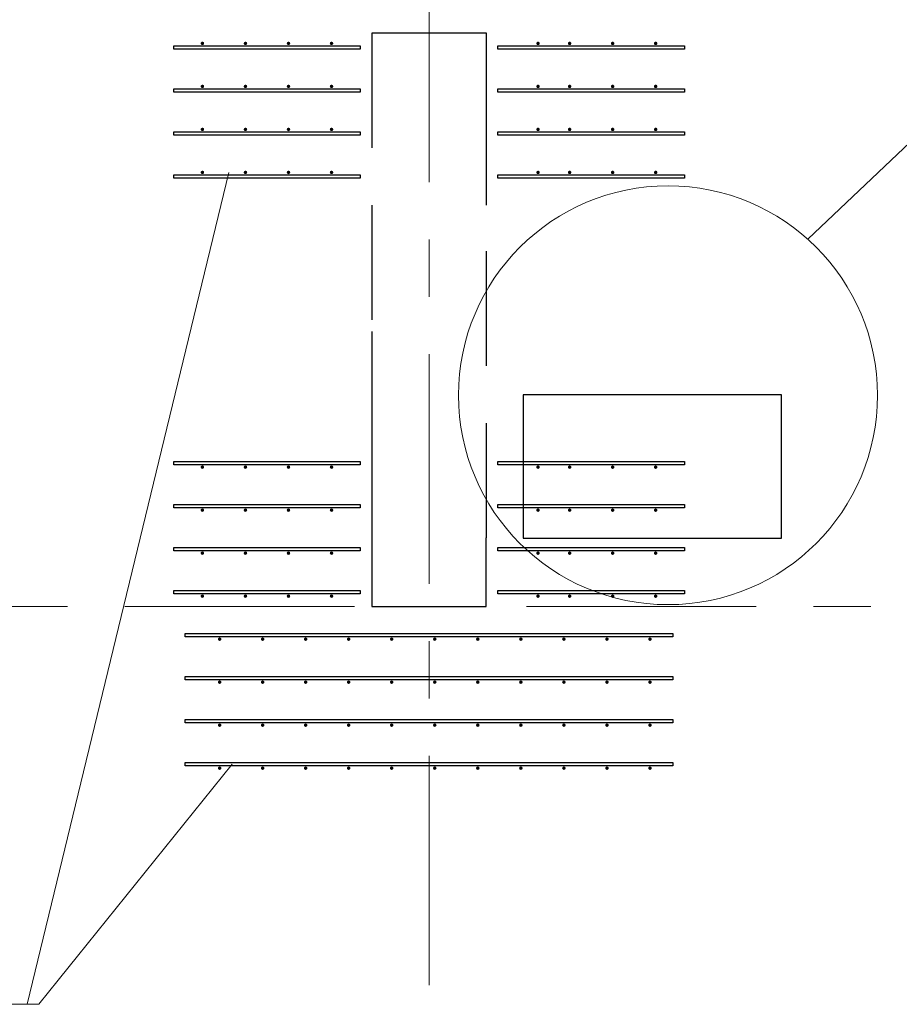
# Model space of a CAD drawing. Header units: metres. Extents: x -38 to 86, y -15 to 21.
# Tile 16 of 102: x 11.89 to 13.42, y 8.31 to 10.02. Entities that reach past the tile are written whole.
import ezdxf

# ---------------------------------------------------------------- set-up
doc = ezdxf.new("R2010")
doc.units = ezdxf.units.M
for name, pattern in [('______11', [0.5, 0.4, -0.05, 0, -0.05]), ('______2', [0.27, 0.2, -0.07]), ('______5', [1.1, 0.8, -0.1, 0.1, -0.1])]:
    doc.linetypes.add(name, pattern=pattern)
for name, color, linetype, lineweight in [('XR$2$Осевая линия (1)', 7, '______5', 13), ('XR$3$Арматурный каркас 01', 4, 'Continuous', 35), ('XR$3$Общий слой (1)_1', 7, 'Continuous', 13), ('XR$3$Перекрытие (1)', 7, 'Continuous', 35)]:
    doc.layers.add(name, color=color, linetype=linetype, lineweight=lineweight)
doc.layers.add('XR$5$Стена_ бетон несущ.', color=7, linetype='Continuous', lineweight=70, true_color=0xb4b496)

msp = doc.modelspace()

# ---------------------------------------------------------------- hatches: boundary and pattern name
at = {"layer": 'XR$3$Арматурный каркас 01', "linetype": 'Continuous', "lineweight": 50, "transparency": 33554687}
for points in [[(12.208, 9.9822), (12.2078, 9.9834), (12.2071, 9.9844), (12.2061, 9.985), (12.205, 9.9852), (12.2039, 9.985), (12.2029, 9.9844), (12.2022, 9.9834), (12.202, 9.9822), (12.2022, 9.9811), (12.2029, 9.9801), (12.2039, 9.9795), (12.205, 9.9792), (12.2061, 9.9795), (12.2071, 9.9801), (12.2078, 9.9811)], [(12.283, 9.9822), (12.2828, 9.9834), (12.2821, 9.9844), (12.2811, 9.985), (12.28, 9.9852), (12.2789, 9.985), (12.2779, 9.9844), (12.2772, 9.9834), (12.277, 9.9822), (12.2772, 9.9811), (12.2779, 9.9801), (12.2789, 9.9795), (12.28, 9.9792), (12.2811, 9.9795), (12.2821, 9.9801), (12.2828, 9.9811)], [(12.358, 9.9822), (12.3578, 9.9834), (12.3571, 9.9844), (12.3561, 9.985), (12.355, 9.9852), (12.3539, 9.985), (12.3529, 9.9844), (12.3522, 9.9834), (12.352, 9.9822), (12.3522, 9.9811), (12.3529, 9.9801), (12.3539, 9.9795), (12.355, 9.9792), (12.3561, 9.9795), (12.3571, 9.9801), (12.3578, 9.9811)], [(12.433, 9.9822), (12.4328, 9.9834), (12.4321, 9.9844), (12.4311, 9.985), (12.43, 9.9852), (12.4289, 9.985), (12.4279, 9.9844), (12.4272, 9.9834), (12.427, 9.9822), (12.4272, 9.9811), (12.4279, 9.9801), (12.4289, 9.9795), (12.43, 9.9792), (12.4311, 9.9795), (12.4321, 9.9801), (12.4328, 9.9811)], [(12.793, 9.9822), (12.7928, 9.9834), (12.7921, 9.9844), (12.7911, 9.985), (12.79, 9.9852), (12.7889, 9.985), (12.7879, 9.9844), (12.7872, 9.9834), (12.787, 9.9822), (12.7872, 9.9811), (12.7879, 9.9801), (12.7889, 9.9795), (12.79, 9.9792), (12.7911, 9.9795), (12.7921, 9.9801), (12.7928, 9.9811)], [(12.848, 9.9822), (12.8478, 9.9834), (12.8471, 9.9844), (12.8461, 9.985), (12.845, 9.9852), (12.8439, 9.985), (12.8429, 9.9844), (12.8422, 9.9834), (12.842, 9.9822), (12.8422, 9.9811), (12.8429, 9.9801), (12.8439, 9.9795), (12.845, 9.9792), (12.8461, 9.9795), (12.8471, 9.9801), (12.8478, 9.9811)], [(12.923, 9.9822), (12.9228, 9.9834), (12.9221, 9.9844), (12.9211, 9.985), (12.92, 9.9852), (12.9189, 9.985), (12.9179, 9.9844), (12.9172, 9.9834), (12.917, 9.9822), (12.9172, 9.9811), (12.9179, 9.9801), (12.9189, 9.9795), (12.92, 9.9792), (12.9211, 9.9795), (12.9221, 9.9801), (12.9228, 9.9811)], [(12.998, 9.9822), (12.9978, 9.9834), (12.9971, 9.9844), (12.9961, 9.985), (12.995, 9.9852), (12.9939, 9.985), (12.9929, 9.9844), (12.9922, 9.9834), (12.992, 9.9822), (12.9922, 9.9811), (12.9929, 9.9801), (12.9939, 9.9795), (12.995, 9.9792), (12.9961, 9.9795), (12.9971, 9.9801), (12.9978, 9.9811)], [(12.208, 9.9072), (12.2078, 9.9084), (12.2071, 9.9094), (12.2061, 9.91), (12.205, 9.9102), (12.2039, 9.91), (12.2029, 9.9094), (12.2022, 9.9084), (12.202, 9.9072), (12.2022, 9.9061), (12.2029, 9.9051), (12.2039, 9.9045), (12.205, 9.9042), (12.2061, 9.9045), (12.2071, 9.9051), (12.2078, 9.9061)], [(12.283, 9.9072), (12.2828, 9.9084), (12.2821, 9.9094), (12.2811, 9.91), (12.28, 9.9102), (12.2789, 9.91), (12.2779, 9.9094), (12.2772, 9.9084), (12.277, 9.9072), (12.2772, 9.9061), (12.2779, 9.9051), (12.2789, 9.9045), (12.28, 9.9042), (12.2811, 9.9045), (12.2821, 9.9051), (12.2828, 9.9061)], [(12.358, 9.9072), (12.3578, 9.9084), (12.3571, 9.9094), (12.3561, 9.91), (12.355, 9.9102), (12.3539, 9.91), (12.3529, 9.9094), (12.3522, 9.9084), (12.352, 9.9072), (12.3522, 9.9061), (12.3529, 9.9051), (12.3539, 9.9045), (12.355, 9.9042), (12.3561, 9.9045), (12.3571, 9.9051), (12.3578, 9.9061)], [(12.433, 9.9072), (12.4328, 9.9084), (12.4321, 9.9094), (12.4311, 9.91), (12.43, 9.9102), (12.4289, 9.91), (12.4279, 9.9094), (12.4272, 9.9084), (12.427, 9.9072), (12.4272, 9.9061), (12.4279, 9.9051), (12.4289, 9.9045), (12.43, 9.9042), (12.4311, 9.9045), (12.4321, 9.9051), (12.4328, 9.9061)], [(12.793, 9.9072), (12.7928, 9.9084), (12.7921, 9.9094), (12.7911, 9.91), (12.79, 9.9102), (12.7889, 9.91), (12.7879, 9.9094), (12.7872, 9.9084), (12.787, 9.9072), (12.7872, 9.9061), (12.7879, 9.9051), (12.7889, 9.9045), (12.79, 9.9042), (12.7911, 9.9045), (12.7921, 9.9051), (12.7928, 9.9061)], [(12.848, 9.9072), (12.8478, 9.9084), (12.8471, 9.9094), (12.8461, 9.91), (12.845, 9.9102), (12.8439, 9.91), (12.8429, 9.9094), (12.8422, 9.9084), (12.842, 9.9072), (12.8422, 9.9061), (12.8429, 9.9051), (12.8439, 9.9045), (12.845, 9.9042), (12.8461, 9.9045), (12.8471, 9.9051), (12.8478, 9.9061)], [(12.923, 9.9072), (12.9228, 9.9084), (12.9221, 9.9094), (12.9211, 9.91), (12.92, 9.9102), (12.9189, 9.91), (12.9179, 9.9094), (12.9172, 9.9084), (12.917, 9.9072), (12.9172, 9.9061), (12.9179, 9.9051), (12.9189, 9.9045), (12.92, 9.9042), (12.9211, 9.9045), (12.9221, 9.9051), (12.9228, 9.9061)], [(12.998, 9.9072), (12.9978, 9.9084), (12.9971, 9.9094), (12.9961, 9.91), (12.995, 9.9102), (12.9939, 9.91), (12.9929, 9.9094), (12.9922, 9.9084), (12.992, 9.9072), (12.9922, 9.9061), (12.9929, 9.9051), (12.9939, 9.9045), (12.995, 9.9042), (12.9961, 9.9045), (12.9971, 9.9051), (12.9978, 9.9061)], [(12.208, 9.8322), (12.2078, 9.8334), (12.2071, 9.8344), (12.2061, 9.835), (12.205, 9.8352), (12.2039, 9.835), (12.2029, 9.8344), (12.2022, 9.8334), (12.202, 9.8322), (12.2022, 9.8311), (12.2029, 9.8301), (12.2039, 9.8295), (12.205, 9.8292), (12.2061, 9.8295), (12.2071, 9.8301), (12.2078, 9.8311)], [(12.283, 9.8322), (12.2828, 9.8334), (12.2821, 9.8344), (12.2811, 9.835), (12.28, 9.8352), (12.2789, 9.835), (12.2779, 9.8344), (12.2772, 9.8334), (12.277, 9.8322), (12.2772, 9.8311), (12.2779, 9.8301), (12.2789, 9.8295), (12.28, 9.8292), (12.2811, 9.8295), (12.2821, 9.8301), (12.2828, 9.8311)], [(12.358, 9.8322), (12.3578, 9.8334), (12.3571, 9.8344), (12.3561, 9.835), (12.355, 9.8352), (12.3539, 9.835), (12.3529, 9.8344), (12.3522, 9.8334), (12.352, 9.8322), (12.3522, 9.8311), (12.3529, 9.8301), (12.3539, 9.8295), (12.355, 9.8292), (12.3561, 9.8295), (12.3571, 9.8301), (12.3578, 9.8311)], [(12.433, 9.8322), (12.4328, 9.8334), (12.4321, 9.8344), (12.4311, 9.835), (12.43, 9.8352), (12.4289, 9.835), (12.4279, 9.8344), (12.4272, 9.8334), (12.427, 9.8322), (12.4272, 9.8311), (12.4279, 9.8301), (12.4289, 9.8295), (12.43, 9.8292), (12.4311, 9.8295), (12.4321, 9.8301), (12.4328, 9.8311)], [(12.793, 9.8322), (12.7928, 9.8334), (12.7921, 9.8344), (12.7911, 9.835), (12.79, 9.8352), (12.7889, 9.835), (12.7879, 9.8344), (12.7872, 9.8334), (12.787, 9.8322), (12.7872, 9.8311), (12.7879, 9.8301), (12.7889, 9.8295), (12.79, 9.8292), (12.7911, 9.8295), (12.7921, 9.8301), (12.7928, 9.8311)], [(12.848, 9.8322), (12.8478, 9.8334), (12.8471, 9.8344), (12.8461, 9.835), (12.845, 9.8352), (12.8439, 9.835), (12.8429, 9.8344), (12.8422, 9.8334), (12.842, 9.8322), (12.8422, 9.8311), (12.8429, 9.8301), (12.8439, 9.8295), (12.845, 9.8292), (12.8461, 9.8295), (12.8471, 9.8301), (12.8478, 9.8311)], [(12.923, 9.8322), (12.9228, 9.8334), (12.9221, 9.8344), (12.9211, 9.835), (12.92, 9.8352), (12.9189, 9.835), (12.9179, 9.8344), (12.9172, 9.8334), (12.917, 9.8322), (12.9172, 9.8311), (12.9179, 9.8301), (12.9189, 9.8295), (12.92, 9.8292), (12.9211, 9.8295), (12.9221, 9.8301), (12.9228, 9.8311)], [(12.998, 9.8322), (12.9978, 9.8334), (12.9971, 9.8344), (12.9961, 9.835), (12.995, 9.8352), (12.9939, 9.835), (12.9929, 9.8344), (12.9922, 9.8334), (12.992, 9.8322), (12.9922, 9.8311), (12.9929, 9.8301), (12.9939, 9.8295), (12.995, 9.8292), (12.9961, 9.8295), (12.9971, 9.8301), (12.9978, 9.8311)], [(12.208, 9.7572), (12.2078, 9.7584), (12.2071, 9.7594), (12.2061, 9.76), (12.205, 9.7602), (12.2039, 9.76), (12.2029, 9.7594), (12.2022, 9.7584), (12.202, 9.7572), (12.2022, 9.7561), (12.2029, 9.7551), (12.2039, 9.7545), (12.205, 9.7542), (12.2061, 9.7545), (12.2071, 9.7551), (12.2078, 9.7561)], [(12.283, 9.7572), (12.2828, 9.7584), (12.2821, 9.7594), (12.2811, 9.76), (12.28, 9.7602), (12.2789, 9.76), (12.2779, 9.7594), (12.2772, 9.7584), (12.277, 9.7572), (12.2772, 9.7561), (12.2779, 9.7551), (12.2789, 9.7545), (12.28, 9.7542), (12.2811, 9.7545), (12.2821, 9.7551), (12.2828, 9.7561)], [(12.358, 9.7572), (12.3578, 9.7584), (12.3571, 9.7594), (12.3561, 9.76), (12.355, 9.7602), (12.3539, 9.76), (12.3529, 9.7594), (12.3522, 9.7584), (12.352, 9.7572), (12.3522, 9.7561), (12.3529, 9.7551), (12.3539, 9.7545), (12.355, 9.7542), (12.3561, 9.7545), (12.3571, 9.7551), (12.3578, 9.7561)], [(12.433, 9.7572), (12.4328, 9.7584), (12.4321, 9.7594), (12.4311, 9.76), (12.43, 9.7602), (12.4289, 9.76), (12.4279, 9.7594), (12.4272, 9.7584), (12.427, 9.7572), (12.4272, 9.7561), (12.4279, 9.7551), (12.4289, 9.7545), (12.43, 9.7542), (12.4311, 9.7545), (12.4321, 9.7551), (12.4328, 9.7561)], [(12.793, 9.7572), (12.7928, 9.7584), (12.7921, 9.7594), (12.7911, 9.76), (12.79, 9.7602), (12.7889, 9.76), (12.7879, 9.7594), (12.7872, 9.7584), (12.787, 9.7572), (12.7872, 9.7561), (12.7879, 9.7551), (12.7889, 9.7545), (12.79, 9.7542), (12.7911, 9.7545), (12.7921, 9.7551), (12.7928, 9.7561)], [(12.848, 9.7572), (12.8478, 9.7584), (12.8471, 9.7594), (12.8461, 9.76), (12.845, 9.7602), (12.8439, 9.76), (12.8429, 9.7594), (12.8422, 9.7584), (12.842, 9.7572), (12.8422, 9.7561), (12.8429, 9.7551), (12.8439, 9.7545), (12.845, 9.7542), (12.8461, 9.7545), (12.8471, 9.7551), (12.8478, 9.7561)], [(12.923, 9.7572), (12.9228, 9.7584), (12.9221, 9.7594), (12.9211, 9.76), (12.92, 9.7602), (12.9189, 9.76), (12.9179, 9.7594), (12.9172, 9.7584), (12.917, 9.7572), (12.9172, 9.7561), (12.9179, 9.7551), (12.9189, 9.7545), (12.92, 9.7542), (12.9211, 9.7545), (12.9221, 9.7551), (12.9228, 9.7561)], [(12.998, 9.7572), (12.9978, 9.7584), (12.9971, 9.7594), (12.9961, 9.76), (12.995, 9.7602), (12.9939, 9.76), (12.9929, 9.7594), (12.9922, 9.7584), (12.992, 9.7572), (12.9922, 9.7561), (12.9929, 9.7551), (12.9939, 9.7545), (12.995, 9.7542), (12.9961, 9.7545), (12.9971, 9.7551), (12.9978, 9.7561)], [(12.208, 9.2432), (12.2078, 9.2444), (12.2071, 9.2454), (12.2061, 9.246), (12.205, 9.2462), (12.2039, 9.246), (12.2029, 9.2454), (12.2022, 9.2444), (12.202, 9.2432), (12.2022, 9.2421), (12.2029, 9.2411), (12.2039, 9.2405), (12.205, 9.2402), (12.2061, 9.2405), (12.2071, 9.2411), (12.2078, 9.2421)], [(12.283, 9.2432), (12.2828, 9.2444), (12.2821, 9.2454), (12.2811, 9.246), (12.28, 9.2462), (12.2789, 9.246), (12.2779, 9.2454), (12.2772, 9.2444), (12.277, 9.2432), (12.2772, 9.2421), (12.2779, 9.2411), (12.2789, 9.2405), (12.28, 9.2402), (12.2811, 9.2405), (12.2821, 9.2411), (12.2828, 9.2421)], [(12.358, 9.2432), (12.3578, 9.2444), (12.3571, 9.2454), (12.3561, 9.246), (12.355, 9.2462), (12.3539, 9.246), (12.3529, 9.2454), (12.3522, 9.2444), (12.352, 9.2432), (12.3522, 9.2421), (12.3529, 9.2411), (12.3539, 9.2405), (12.355, 9.2402), (12.3561, 9.2405), (12.3571, 9.2411), (12.3578, 9.2421)], [(12.433, 9.2432), (12.4328, 9.2444), (12.4321, 9.2454), (12.4311, 9.246), (12.43, 9.2462), (12.4289, 9.246), (12.4279, 9.2454), (12.4272, 9.2444), (12.427, 9.2432), (12.4272, 9.2421), (12.4279, 9.2411), (12.4289, 9.2405), (12.43, 9.2402), (12.4311, 9.2405), (12.4321, 9.2411), (12.4328, 9.2421)], [(12.793, 9.2432), (12.7928, 9.2444), (12.7921, 9.2454), (12.7911, 9.246), (12.79, 9.2462), (12.7889, 9.246), (12.7879, 9.2454), (12.7872, 9.2444), (12.787, 9.2432), (12.7872, 9.2421), (12.7879, 9.2411), (12.7889, 9.2405), (12.79, 9.2402), (12.7911, 9.2405), (12.7921, 9.2411), (12.7928, 9.2421)], [(12.848, 9.2432), (12.8478, 9.2444), (12.8471, 9.2454), (12.8461, 9.246), (12.845, 9.2462), (12.8439, 9.246), (12.8429, 9.2454), (12.8422, 9.2444), (12.842, 9.2432), (12.8422, 9.2421), (12.8429, 9.2411), (12.8439, 9.2405), (12.845, 9.2402), (12.8461, 9.2405), (12.8471, 9.2411), (12.8478, 9.2421)], [(12.923, 9.2432), (12.9228, 9.2444), (12.9221, 9.2454), (12.9211, 9.246), (12.92, 9.2462), (12.9189, 9.246), (12.9179, 9.2454), (12.9172, 9.2444), (12.917, 9.2432), (12.9172, 9.2421), (12.9179, 9.2411), (12.9189, 9.2405), (12.92, 9.2402), (12.9211, 9.2405), (12.9221, 9.2411), (12.9228, 9.2421)], [(12.998, 9.2432), (12.9978, 9.2444), (12.9971, 9.2454), (12.9961, 9.246), (12.995, 9.2462), (12.9939, 9.246), (12.9929, 9.2454), (12.9922, 9.2444), (12.992, 9.2432), (12.9922, 9.2421), (12.9929, 9.2411), (12.9939, 9.2405), (12.995, 9.2402), (12.9961, 9.2405), (12.9971, 9.2411), (12.9978, 9.2421)], [(12.208, 9.1682), (12.2078, 9.1694), (12.2071, 9.1704), (12.2061, 9.171), (12.205, 9.1712), (12.2039, 9.171), (12.2029, 9.1704), (12.2022, 9.1694), (12.202, 9.1682), (12.2022, 9.1671), (12.2029, 9.1661), (12.2039, 9.1655), (12.205, 9.1652), (12.2061, 9.1655), (12.2071, 9.1661), (12.2078, 9.1671)], [(12.283, 9.1682), (12.2828, 9.1694), (12.2821, 9.1704), (12.2811, 9.171), (12.28, 9.1712), (12.2789, 9.171), (12.2779, 9.1704), (12.2772, 9.1694), (12.277, 9.1682), (12.2772, 9.1671), (12.2779, 9.1661), (12.2789, 9.1655), (12.28, 9.1652), (12.2811, 9.1655), (12.2821, 9.1661), (12.2828, 9.1671)], [(12.358, 9.1682), (12.3578, 9.1694), (12.3571, 9.1704), (12.3561, 9.171), (12.355, 9.1712), (12.3539, 9.171), (12.3529, 9.1704), (12.3522, 9.1694), (12.352, 9.1682), (12.3522, 9.1671), (12.3529, 9.1661), (12.3539, 9.1655), (12.355, 9.1652), (12.3561, 9.1655), (12.3571, 9.1661), (12.3578, 9.1671)], [(12.433, 9.1682), (12.4328, 9.1694), (12.4321, 9.1704), (12.4311, 9.171), (12.43, 9.1712), (12.4289, 9.171), (12.4279, 9.1704), (12.4272, 9.1694), (12.427, 9.1682), (12.4272, 9.1671), (12.4279, 9.1661), (12.4289, 9.1655), (12.43, 9.1652), (12.4311, 9.1655), (12.4321, 9.1661), (12.4328, 9.1671)], [(12.793, 9.1682), (12.7928, 9.1694), (12.7921, 9.1704), (12.7911, 9.171), (12.79, 9.1712), (12.7889, 9.171), (12.7879, 9.1704), (12.7872, 9.1694), (12.787, 9.1682), (12.7872, 9.1671), (12.7879, 9.1661), (12.7889, 9.1655), (12.79, 9.1652), (12.7911, 9.1655), (12.7921, 9.1661), (12.7928, 9.1671)], [(12.848, 9.1682), (12.8478, 9.1694), (12.8471, 9.1704), (12.8461, 9.171), (12.845, 9.1712), (12.8439, 9.171), (12.8429, 9.1704), (12.8422, 9.1694), (12.842, 9.1682), (12.8422, 9.1671), (12.8429, 9.1661), (12.8439, 9.1655), (12.845, 9.1652), (12.8461, 9.1655), (12.8471, 9.1661), (12.8478, 9.1671)], [(12.923, 9.1682), (12.9228, 9.1694), (12.9221, 9.1704), (12.9211, 9.171), (12.92, 9.1712), (12.9189, 9.171), (12.9179, 9.1704), (12.9172, 9.1694), (12.917, 9.1682), (12.9172, 9.1671), (12.9179, 9.1661), (12.9189, 9.1655), (12.92, 9.1652), (12.9211, 9.1655), (12.9221, 9.1661), (12.9228, 9.1671)], [(12.998, 9.1682), (12.9978, 9.1694), (12.9971, 9.1704), (12.9961, 9.171), (12.995, 9.1712), (12.9939, 9.171), (12.9929, 9.1704), (12.9922, 9.1694), (12.992, 9.1682), (12.9922, 9.1671), (12.9929, 9.1661), (12.9939, 9.1655), (12.995, 9.1652), (12.9961, 9.1655), (12.9971, 9.1661), (12.9978, 9.1671)], [(12.208, 9.0932), (12.2078, 9.0944), (12.2071, 9.0954), (12.2061, 9.096), (12.205, 9.0962), (12.2039, 9.096), (12.2029, 9.0954), (12.2022, 9.0944), (12.202, 9.0932), (12.2022, 9.0921), (12.2029, 9.0911), (12.2039, 9.0905), (12.205, 9.0902), (12.2061, 9.0905), (12.2071, 9.0911), (12.2078, 9.0921)], [(12.283, 9.0932), (12.2828, 9.0944), (12.2821, 9.0954), (12.2811, 9.096), (12.28, 9.0962), (12.2789, 9.096), (12.2779, 9.0954), (12.2772, 9.0944), (12.277, 9.0932), (12.2772, 9.0921), (12.2779, 9.0911), (12.2789, 9.0905), (12.28, 9.0902), (12.2811, 9.0905), (12.2821, 9.0911), (12.2828, 9.0921)], [(12.358, 9.0932), (12.3578, 9.0944), (12.3571, 9.0954), (12.3561, 9.096), (12.355, 9.0962), (12.3539, 9.096), (12.3529, 9.0954), (12.3522, 9.0944), (12.352, 9.0932), (12.3522, 9.0921), (12.3529, 9.0911), (12.3539, 9.0905), (12.355, 9.0902), (12.3561, 9.0905), (12.3571, 9.0911), (12.3578, 9.0921)], [(12.433, 9.0932), (12.4328, 9.0944), (12.4321, 9.0954), (12.4311, 9.096), (12.43, 9.0962), (12.4289, 9.096), (12.4279, 9.0954), (12.4272, 9.0944), (12.427, 9.0932), (12.4272, 9.0921), (12.4279, 9.0911), (12.4289, 9.0905), (12.43, 9.0902), (12.4311, 9.0905), (12.4321, 9.0911), (12.4328, 9.0921)], [(12.793, 9.0932), (12.7928, 9.0944), (12.7921, 9.0954), (12.7911, 9.096), (12.79, 9.0962), (12.7889, 9.096), (12.7879, 9.0954), (12.7872, 9.0944), (12.787, 9.0932), (12.7872, 9.0921), (12.7879, 9.0911), (12.7889, 9.0905), (12.79, 9.0902), (12.7911, 9.0905), (12.7921, 9.0911), (12.7928, 9.0921)], [(12.848, 9.0932), (12.8478, 9.0944), (12.8471, 9.0954), (12.8461, 9.096), (12.845, 9.0962), (12.8439, 9.096), (12.8429, 9.0954), (12.8422, 9.0944), (12.842, 9.0932), (12.8422, 9.0921), (12.8429, 9.0911), (12.8439, 9.0905), (12.845, 9.0902), (12.8461, 9.0905), (12.8471, 9.0911), (12.8478, 9.0921)], [(12.923, 9.0932), (12.9228, 9.0944), (12.9221, 9.0954), (12.9211, 9.096), (12.92, 9.0962), (12.9189, 9.096), (12.9179, 9.0954), (12.9172, 9.0944), (12.917, 9.0932), (12.9172, 9.0921), (12.9179, 9.0911), (12.9189, 9.0905), (12.92, 9.0902), (12.9211, 9.0905), (12.9221, 9.0911), (12.9228, 9.0921)], [(12.998, 9.0932), (12.9978, 9.0944), (12.9971, 9.0954), (12.9961, 9.096), (12.995, 9.0962), (12.9939, 9.096), (12.9929, 9.0954), (12.9922, 9.0944), (12.992, 9.0932), (12.9922, 9.0921), (12.9929, 9.0911), (12.9939, 9.0905), (12.995, 9.0902), (12.9961, 9.0905), (12.9971, 9.0911), (12.9978, 9.0921)], [(12.208, 9.0182), (12.2078, 9.0194), (12.2071, 9.0204), (12.2061, 9.021), (12.205, 9.0212), (12.2039, 9.021), (12.2029, 9.0204), (12.2022, 9.0194), (12.202, 9.0182), (12.2022, 9.0171), (12.2029, 9.0161), (12.2039, 9.0155), (12.205, 9.0152), (12.2061, 9.0155), (12.2071, 9.0161), (12.2078, 9.0171)], [(12.283, 9.0182), (12.2828, 9.0194), (12.2821, 9.0204), (12.2811, 9.021), (12.28, 9.0212), (12.2789, 9.021), (12.2779, 9.0204), (12.2772, 9.0194), (12.277, 9.0182), (12.2772, 9.0171), (12.2779, 9.0161), (12.2789, 9.0155), (12.28, 9.0152), (12.2811, 9.0155), (12.2821, 9.0161), (12.2828, 9.0171)], [(12.358, 9.0182), (12.3578, 9.0194), (12.3571, 9.0204), (12.3561, 9.021), (12.355, 9.0212), (12.3539, 9.021), (12.3529, 9.0204), (12.3522, 9.0194), (12.352, 9.0182), (12.3522, 9.0171), (12.3529, 9.0161), (12.3539, 9.0155), (12.355, 9.0152), (12.3561, 9.0155), (12.3571, 9.0161), (12.3578, 9.0171)], [(12.433, 9.0182), (12.4328, 9.0194), (12.4321, 9.0204), (12.4311, 9.021), (12.43, 9.0212), (12.4289, 9.021), (12.4279, 9.0204), (12.4272, 9.0194), (12.427, 9.0182), (12.4272, 9.0171), (12.4279, 9.0161), (12.4289, 9.0155), (12.43, 9.0152), (12.4311, 9.0155), (12.4321, 9.0161), (12.4328, 9.0171)], [(12.793, 9.0182), (12.7928, 9.0194), (12.7921, 9.0204), (12.7911, 9.021), (12.79, 9.0212), (12.7889, 9.021), (12.7879, 9.0204), (12.7872, 9.0194), (12.787, 9.0182), (12.7872, 9.0171), (12.7879, 9.0161), (12.7889, 9.0155), (12.79, 9.0152), (12.7911, 9.0155), (12.7921, 9.0161), (12.7928, 9.0171)], [(12.848, 9.0182), (12.8478, 9.0194), (12.8471, 9.0204), (12.8461, 9.021), (12.845, 9.0212), (12.8439, 9.021), (12.8429, 9.0204), (12.8422, 9.0194), (12.842, 9.0182), (12.8422, 9.0171), (12.8429, 9.0161), (12.8439, 9.0155), (12.845, 9.0152), (12.8461, 9.0155), (12.8471, 9.0161), (12.8478, 9.0171)], [(12.923, 9.0182), (12.9228, 9.0194), (12.9221, 9.0204), (12.9211, 9.021), (12.92, 9.0212), (12.9189, 9.021), (12.9179, 9.0204), (12.9172, 9.0194), (12.917, 9.0182), (12.9172, 9.0171), (12.9179, 9.0161), (12.9189, 9.0155), (12.92, 9.0152), (12.9211, 9.0155), (12.9221, 9.0161), (12.9228, 9.0171)], [(12.998, 9.0182), (12.9978, 9.0194), (12.9971, 9.0204), (12.9961, 9.021), (12.995, 9.0212), (12.9939, 9.021), (12.9929, 9.0204), (12.9922, 9.0194), (12.992, 9.0182), (12.9922, 9.0171), (12.9929, 9.0161), (12.9939, 9.0155), (12.995, 9.0152), (12.9961, 9.0155), (12.9971, 9.0161), (12.9978, 9.0171)], [(12.238, 8.9432), (12.2378, 8.9444), (12.2371, 8.9454), (12.2361, 8.946), (12.235, 8.9462), (12.2339, 8.946), (12.2329, 8.9454), (12.2322, 8.9444), (12.232, 8.9432), (12.2322, 8.9421), (12.2329, 8.9411), (12.2339, 8.9405), (12.235, 8.9402), (12.2361, 8.9405), (12.2371, 8.9411), (12.2378, 8.9421)], [(12.313, 8.9432), (12.3128, 8.9444), (12.3121, 8.9454), (12.3111, 8.946), (12.31, 8.9462), (12.3089, 8.946), (12.3079, 8.9454), (12.3072, 8.9444), (12.307, 8.9432), (12.3072, 8.9421), (12.3079, 8.9411), (12.3089, 8.9405), (12.31, 8.9402), (12.3111, 8.9405), (12.3121, 8.9411), (12.3128, 8.9421)], [(12.388, 8.9432), (12.3878, 8.9444), (12.3871, 8.9454), (12.3861, 8.946), (12.385, 8.9462), (12.3839, 8.946), (12.3829, 8.9454), (12.3822, 8.9444), (12.382, 8.9432), (12.3822, 8.9421), (12.3829, 8.9411), (12.3839, 8.9405), (12.385, 8.9402), (12.3861, 8.9405), (12.3871, 8.9411), (12.3878, 8.9421)], [(12.463, 8.9432), (12.4628, 8.9444), (12.4621, 8.9454), (12.4611, 8.946), (12.46, 8.9462), (12.4589, 8.946), (12.4579, 8.9454), (12.4572, 8.9444), (12.457, 8.9432), (12.4572, 8.9421), (12.4579, 8.9411), (12.4589, 8.9405), (12.46, 8.9402), (12.4611, 8.9405), (12.4621, 8.9411), (12.4628, 8.9421)], [(12.538, 8.9432), (12.5378, 8.9444), (12.5371, 8.9454), (12.5361, 8.946), (12.535, 8.9462), (12.5339, 8.946), (12.5329, 8.9454), (12.5322, 8.9444), (12.532, 8.9432), (12.5322, 8.9421), (12.5329, 8.9411), (12.5339, 8.9405), (12.535, 8.9402), (12.5361, 8.9405), (12.5371, 8.9411), (12.5378, 8.9421)], [(12.613, 8.9432), (12.6128, 8.9444), (12.6121, 8.9454), (12.6111, 8.946), (12.61, 8.9462), (12.6089, 8.946), (12.6079, 8.9454), (12.6072, 8.9444), (12.607, 8.9432), (12.6072, 8.9421), (12.6079, 8.9411), (12.6089, 8.9405), (12.61, 8.9402), (12.6111, 8.9405), (12.6121, 8.9411), (12.6128, 8.9421)], [(12.688, 8.9432), (12.6878, 8.9444), (12.6871, 8.9454), (12.6861, 8.946), (12.685, 8.9462), (12.6839, 8.946), (12.6829, 8.9454), (12.6822, 8.9444), (12.682, 8.9432), (12.6822, 8.9421), (12.6829, 8.9411), (12.6839, 8.9405), (12.685, 8.9402), (12.6861, 8.9405), (12.6871, 8.9411), (12.6878, 8.9421)], [(12.763, 8.9432), (12.7628, 8.9444), (12.7621, 8.9454), (12.7611, 8.946), (12.76, 8.9462), (12.7589, 8.946), (12.7579, 8.9454), (12.7572, 8.9444), (12.757, 8.9432), (12.7572, 8.9421), (12.7579, 8.9411), (12.7589, 8.9405), (12.76, 8.9402), (12.7611, 8.9405), (12.7621, 8.9411), (12.7628, 8.9421)], [(12.838, 8.9432), (12.8378, 8.9444), (12.8371, 8.9454), (12.8361, 8.946), (12.835, 8.9462), (12.8339, 8.946), (12.8329, 8.9454), (12.8322, 8.9444), (12.832, 8.9432), (12.8322, 8.9421), (12.8329, 8.9411), (12.8339, 8.9405), (12.835, 8.9402), (12.8361, 8.9405), (12.8371, 8.9411), (12.8378, 8.9421)], [(12.913, 8.9432), (12.9128, 8.9444), (12.9121, 8.9454), (12.9111, 8.946), (12.91, 8.9462), (12.9089, 8.946), (12.9079, 8.9454), (12.9072, 8.9444), (12.907, 8.9432), (12.9072, 8.9421), (12.9079, 8.9411), (12.9089, 8.9405), (12.91, 8.9402), (12.9111, 8.9405), (12.9121, 8.9411), (12.9128, 8.9421)], [(12.988, 8.9432), (12.9878, 8.9444), (12.9871, 8.9454), (12.9861, 8.946), (12.985, 8.9462), (12.9839, 8.946), (12.9829, 8.9454), (12.9822, 8.9444), (12.982, 8.9432), (12.9822, 8.9421), (12.9829, 8.9411), (12.9839, 8.9405), (12.985, 8.9402), (12.9861, 8.9405), (12.9871, 8.9411), (12.9878, 8.9421)], [(12.238, 8.8682), (12.2378, 8.8694), (12.2371, 8.8704), (12.2361, 8.871), (12.235, 8.8712), (12.2339, 8.871), (12.2329, 8.8704), (12.2322, 8.8694), (12.232, 8.8682), (12.2322, 8.8671), (12.2329, 8.8661), (12.2339, 8.8655), (12.235, 8.8652), (12.2361, 8.8655), (12.2371, 8.8661), (12.2378, 8.8671)], [(12.313, 8.8682), (12.3128, 8.8694), (12.3121, 8.8704), (12.3111, 8.871), (12.31, 8.8712), (12.3089, 8.871), (12.3079, 8.8704), (12.3072, 8.8694), (12.307, 8.8682), (12.3072, 8.8671), (12.3079, 8.8661), (12.3089, 8.8655), (12.31, 8.8652), (12.3111, 8.8655), (12.3121, 8.8661), (12.3128, 8.8671)], [(12.388, 8.8682), (12.3878, 8.8694), (12.3871, 8.8704), (12.3861, 8.871), (12.385, 8.8712), (12.3839, 8.871), (12.3829, 8.8704), (12.3822, 8.8694), (12.382, 8.8682), (12.3822, 8.8671), (12.3829, 8.8661), (12.3839, 8.8655), (12.385, 8.8652), (12.3861, 8.8655), (12.3871, 8.8661), (12.3878, 8.8671)], [(12.463, 8.8682), (12.4628, 8.8694), (12.4621, 8.8704), (12.4611, 8.871), (12.46, 8.8712), (12.4589, 8.871), (12.4579, 8.8704), (12.4572, 8.8694), (12.457, 8.8682), (12.4572, 8.8671), (12.4579, 8.8661), (12.4589, 8.8655), (12.46, 8.8652), (12.4611, 8.8655), (12.4621, 8.8661), (12.4628, 8.8671)], [(12.538, 8.8682), (12.5378, 8.8694), (12.5371, 8.8704), (12.5361, 8.871), (12.535, 8.8712), (12.5339, 8.871), (12.5329, 8.8704), (12.5322, 8.8694), (12.532, 8.8682), (12.5322, 8.8671), (12.5329, 8.8661), (12.5339, 8.8655), (12.535, 8.8652), (12.5361, 8.8655), (12.5371, 8.8661), (12.5378, 8.8671)], [(12.613, 8.8682), (12.6128, 8.8694), (12.6121, 8.8704), (12.6111, 8.871), (12.61, 8.8712), (12.6089, 8.871), (12.6079, 8.8704), (12.6072, 8.8694), (12.607, 8.8682), (12.6072, 8.8671), (12.6079, 8.8661), (12.6089, 8.8655), (12.61, 8.8652), (12.6111, 8.8655), (12.6121, 8.8661), (12.6128, 8.8671)], [(12.688, 8.8682), (12.6878, 8.8694), (12.6871, 8.8704), (12.6861, 8.871), (12.685, 8.8712), (12.6839, 8.871), (12.6829, 8.8704), (12.6822, 8.8694), (12.682, 8.8682), (12.6822, 8.8671), (12.6829, 8.8661), (12.6839, 8.8655), (12.685, 8.8652), (12.6861, 8.8655), (12.6871, 8.8661), (12.6878, 8.8671)], [(12.763, 8.8682), (12.7628, 8.8694), (12.7621, 8.8704), (12.7611, 8.871), (12.76, 8.8712), (12.7589, 8.871), (12.7579, 8.8704), (12.7572, 8.8694), (12.757, 8.8682), (12.7572, 8.8671), (12.7579, 8.8661), (12.7589, 8.8655), (12.76, 8.8652), (12.7611, 8.8655), (12.7621, 8.8661), (12.7628, 8.8671)], [(12.838, 8.8682), (12.8378, 8.8694), (12.8371, 8.8704), (12.8361, 8.871), (12.835, 8.8712), (12.8339, 8.871), (12.8329, 8.8704), (12.8322, 8.8694), (12.832, 8.8682), (12.8322, 8.8671), (12.8329, 8.8661), (12.8339, 8.8655), (12.835, 8.8652), (12.8361, 8.8655), (12.8371, 8.8661), (12.8378, 8.8671)], [(12.913, 8.8682), (12.9128, 8.8694), (12.9121, 8.8704), (12.9111, 8.871), (12.91, 8.8712), (12.9089, 8.871), (12.9079, 8.8704), (12.9072, 8.8694), (12.907, 8.8682), (12.9072, 8.8671), (12.9079, 8.8661), (12.9089, 8.8655), (12.91, 8.8652), (12.9111, 8.8655), (12.9121, 8.8661), (12.9128, 8.8671)], [(12.988, 8.8682), (12.9878, 8.8694), (12.9871, 8.8704), (12.9861, 8.871), (12.985, 8.8712), (12.9839, 8.871), (12.9829, 8.8704), (12.9822, 8.8694), (12.982, 8.8682), (12.9822, 8.8671), (12.9829, 8.8661), (12.9839, 8.8655), (12.985, 8.8652), (12.9861, 8.8655), (12.9871, 8.8661), (12.9878, 8.8671)], [(12.238, 8.7932), (12.2378, 8.7944), (12.2371, 8.7954), (12.2361, 8.796), (12.235, 8.7962), (12.2339, 8.796), (12.2329, 8.7954), (12.2322, 8.7944), (12.232, 8.7932), (12.2322, 8.7921), (12.2329, 8.7911), (12.2339, 8.7905), (12.235, 8.7902), (12.2361, 8.7905), (12.2371, 8.7911), (12.2378, 8.7921)], [(12.313, 8.7932), (12.3128, 8.7944), (12.3121, 8.7954), (12.3111, 8.796), (12.31, 8.7962), (12.3089, 8.796), (12.3079, 8.7954), (12.3072, 8.7944), (12.307, 8.7932), (12.3072, 8.7921), (12.3079, 8.7911), (12.3089, 8.7905), (12.31, 8.7902), (12.3111, 8.7905), (12.3121, 8.7911), (12.3128, 8.7921)], [(12.388, 8.7932), (12.3878, 8.7944), (12.3871, 8.7954), (12.3861, 8.796), (12.385, 8.7962), (12.3839, 8.796), (12.3829, 8.7954), (12.3822, 8.7944), (12.382, 8.7932), (12.3822, 8.7921), (12.3829, 8.7911), (12.3839, 8.7905), (12.385, 8.7902), (12.3861, 8.7905), (12.3871, 8.7911), (12.3878, 8.7921)], [(12.463, 8.7932), (12.4628, 8.7944), (12.4621, 8.7954), (12.4611, 8.796), (12.46, 8.7962), (12.4589, 8.796), (12.4579, 8.7954), (12.4572, 8.7944), (12.457, 8.7932), (12.4572, 8.7921), (12.4579, 8.7911), (12.4589, 8.7905), (12.46, 8.7902), (12.4611, 8.7905), (12.4621, 8.7911), (12.4628, 8.7921)], [(12.538, 8.7932), (12.5378, 8.7944), (12.5371, 8.7954), (12.5361, 8.796), (12.535, 8.7962), (12.5339, 8.796), (12.5329, 8.7954), (12.5322, 8.7944), (12.532, 8.7932), (12.5322, 8.7921), (12.5329, 8.7911), (12.5339, 8.7905), (12.535, 8.7902), (12.5361, 8.7905), (12.5371, 8.7911), (12.5378, 8.7921)], [(12.613, 8.7932), (12.6128, 8.7944), (12.6121, 8.7954), (12.6111, 8.796), (12.61, 8.7962), (12.6089, 8.796), (12.6079, 8.7954), (12.6072, 8.7944), (12.607, 8.7932), (12.6072, 8.7921), (12.6079, 8.7911), (12.6089, 8.7905), (12.61, 8.7902), (12.6111, 8.7905), (12.6121, 8.7911), (12.6128, 8.7921)], [(12.688, 8.7932), (12.6878, 8.7944), (12.6871, 8.7954), (12.6861, 8.796), (12.685, 8.7962), (12.6839, 8.796), (12.6829, 8.7954), (12.6822, 8.7944), (12.682, 8.7932), (12.6822, 8.7921), (12.6829, 8.7911), (12.6839, 8.7905), (12.685, 8.7902), (12.6861, 8.7905), (12.6871, 8.7911), (12.6878, 8.7921)], [(12.763, 8.7932), (12.7628, 8.7944), (12.7621, 8.7954), (12.7611, 8.796), (12.76, 8.7962), (12.7589, 8.796), (12.7579, 8.7954), (12.7572, 8.7944), (12.757, 8.7932), (12.7572, 8.7921), (12.7579, 8.7911), (12.7589, 8.7905), (12.76, 8.7902), (12.7611, 8.7905), (12.7621, 8.7911), (12.7628, 8.7921)], [(12.838, 8.7932), (12.8378, 8.7944), (12.8371, 8.7954), (12.8361, 8.796), (12.835, 8.7962), (12.8339, 8.796), (12.8329, 8.7954), (12.8322, 8.7944), (12.832, 8.7932), (12.8322, 8.7921), (12.8329, 8.7911), (12.8339, 8.7905), (12.835, 8.7902), (12.8361, 8.7905), (12.8371, 8.7911), (12.8378, 8.7921)], [(12.913, 8.7932), (12.9128, 8.7944), (12.9121, 8.7954), (12.9111, 8.796), (12.91, 8.7962), (12.9089, 8.796), (12.9079, 8.7954), (12.9072, 8.7944), (12.907, 8.7932), (12.9072, 8.7921), (12.9079, 8.7911), (12.9089, 8.7905), (12.91, 8.7902), (12.9111, 8.7905), (12.9121, 8.7911), (12.9128, 8.7921)], [(12.988, 8.7932), (12.9878, 8.7944), (12.9871, 8.7954), (12.9861, 8.796), (12.985, 8.7962), (12.9839, 8.796), (12.9829, 8.7954), (12.9822, 8.7944), (12.982, 8.7932), (12.9822, 8.7921), (12.9829, 8.7911), (12.9839, 8.7905), (12.985, 8.7902), (12.9861, 8.7905), (12.9871, 8.7911), (12.9878, 8.7921)], [(12.238, 8.7182), (12.2378, 8.7194), (12.2371, 8.7204), (12.2361, 8.721), (12.235, 8.7212), (12.2339, 8.721), (12.2329, 8.7204), (12.2322, 8.7194), (12.232, 8.7182), (12.2322, 8.7171), (12.2329, 8.7161), (12.2339, 8.7155), (12.235, 8.7152), (12.2361, 8.7155), (12.2371, 8.7161), (12.2378, 8.7171)], [(12.313, 8.7182), (12.3128, 8.7194), (12.3121, 8.7204), (12.3111, 8.721), (12.31, 8.7212), (12.3089, 8.721), (12.3079, 8.7204), (12.3072, 8.7194), (12.307, 8.7182), (12.3072, 8.7171), (12.3079, 8.7161), (12.3089, 8.7155), (12.31, 8.7152), (12.3111, 8.7155), (12.3121, 8.7161), (12.3128, 8.7171)], [(12.388, 8.7182), (12.3878, 8.7194), (12.3871, 8.7204), (12.3861, 8.721), (12.385, 8.7212), (12.3839, 8.721), (12.3829, 8.7204), (12.3822, 8.7194), (12.382, 8.7182), (12.3822, 8.7171), (12.3829, 8.7161), (12.3839, 8.7155), (12.385, 8.7152), (12.3861, 8.7155), (12.3871, 8.7161), (12.3878, 8.7171)], [(12.463, 8.7182), (12.4628, 8.7194), (12.4621, 8.7204), (12.4611, 8.721), (12.46, 8.7212), (12.4589, 8.721), (12.4579, 8.7204), (12.4572, 8.7194), (12.457, 8.7182), (12.4572, 8.7171), (12.4579, 8.7161), (12.4589, 8.7155), (12.46, 8.7152), (12.4611, 8.7155), (12.4621, 8.7161), (12.4628, 8.7171)], [(12.538, 8.7182), (12.5378, 8.7194), (12.5371, 8.7204), (12.5361, 8.721), (12.535, 8.7212), (12.5339, 8.721), (12.5329, 8.7204), (12.5322, 8.7194), (12.532, 8.7182), (12.5322, 8.7171), (12.5329, 8.7161), (12.5339, 8.7155), (12.535, 8.7152), (12.5361, 8.7155), (12.5371, 8.7161), (12.5378, 8.7171)], [(12.613, 8.7182), (12.6128, 8.7194), (12.6121, 8.7204), (12.6111, 8.721), (12.61, 8.7212), (12.6089, 8.721), (12.6079, 8.7204), (12.6072, 8.7194), (12.607, 8.7182), (12.6072, 8.7171), (12.6079, 8.7161), (12.6089, 8.7155), (12.61, 8.7152), (12.6111, 8.7155), (12.6121, 8.7161), (12.6128, 8.7171)], [(12.688, 8.7182), (12.6878, 8.7194), (12.6871, 8.7204), (12.6861, 8.721), (12.685, 8.7212), (12.6839, 8.721), (12.6829, 8.7204), (12.6822, 8.7194), (12.682, 8.7182), (12.6822, 8.7171), (12.6829, 8.7161), (12.6839, 8.7155), (12.685, 8.7152), (12.6861, 8.7155), (12.6871, 8.7161), (12.6878, 8.7171)], [(12.763, 8.7182), (12.7628, 8.7194), (12.7621, 8.7204), (12.7611, 8.721), (12.76, 8.7212), (12.7589, 8.721), (12.7579, 8.7204), (12.7572, 8.7194), (12.757, 8.7182), (12.7572, 8.7171), (12.7579, 8.7161), (12.7589, 8.7155), (12.76, 8.7152), (12.7611, 8.7155), (12.7621, 8.7161), (12.7628, 8.7171)], [(12.838, 8.7182), (12.8378, 8.7194), (12.8371, 8.7204), (12.8361, 8.721), (12.835, 8.7212), (12.8339, 8.721), (12.8329, 8.7204), (12.8322, 8.7194), (12.832, 8.7182), (12.8322, 8.7171), (12.8329, 8.7161), (12.8339, 8.7155), (12.835, 8.7152), (12.8361, 8.7155), (12.8371, 8.7161), (12.8378, 8.7171)], [(12.913, 8.7182), (12.9128, 8.7194), (12.9121, 8.7204), (12.9111, 8.721), (12.91, 8.7212), (12.9089, 8.721), (12.9079, 8.7204), (12.9072, 8.7194), (12.907, 8.7182), (12.9072, 8.7171), (12.9079, 8.7161), (12.9089, 8.7155), (12.91, 8.7152), (12.9111, 8.7155), (12.9121, 8.7161), (12.9128, 8.7171)], [(12.988, 8.7182), (12.9878, 8.7194), (12.9871, 8.7204), (12.9861, 8.721), (12.985, 8.7212), (12.9839, 8.721), (12.9829, 8.7204), (12.9822, 8.7194), (12.982, 8.7182), (12.9822, 8.7171), (12.9829, 8.7161), (12.9839, 8.7155), (12.985, 8.7152), (12.9861, 8.7155), (12.9871, 8.7161), (12.9878, 8.7171)]]:
    msp.add_hatch(color=2, dxfattribs=at).paths.add_polyline_path(points)

# ---------------------------------------------------------------- linework, layer by layer
at = {"color": 7, "linetype": 'Continuous', "lineweight": 13, "transparency": 33554687}
msp.add_line((12.2512, 9.7572), (11.8997, 8.3064), dxfattribs=at)
msp.add_lwpolyline([(12.2569, 8.7252), (11.9197, 8.3064), (10.2097, 8.3064)], dxfattribs=at)
at = {"layer": 'XR$2$Осевая линия (1)', "color": 253, "linetype": '______11', "lineweight": 13, "true_color": 0xa0a0a0, "transparency": 33554687}
for p, q in [((12.6, 8.34), (12.6, 19.78)), ((-2.63, 9), (62.6, 9))]:
    msp.add_line(p, q, dxfattribs=at)
at = {"layer": 'XR$3$Арматурный каркас 01', "color": 2, "linetype": 'Continuous', "lineweight": 25, "transparency": 33554687}
for points in [[(12.48, 9.9722), (12.155, 9.9722), (12.155, 9.9782), (12.48, 9.9782), (12.48, 9.9722)], [(12.48, 9.9722), (12.155, 9.9722), (12.155, 9.9782), (12.48, 9.9782), (12.48, 9.9722)], [(12.72, 9.9782), (13.045, 9.9782), (13.045, 9.9722), (12.72, 9.9722), (12.72, 9.9782)], [(12.72, 9.9782), (13.045, 9.9782), (13.045, 9.9722), (12.72, 9.9722), (12.72, 9.9782)], [(12.48, 9.8972), (12.155, 9.8972), (12.155, 9.9032), (12.48, 9.9032), (12.48, 9.8972)], [(12.48, 9.8972), (12.155, 9.8972), (12.155, 9.9032), (12.48, 9.9032), (12.48, 9.8972)], [(12.72, 9.9032), (13.045, 9.9032), (13.045, 9.8972), (12.72, 9.8972), (12.72, 9.9032)], [(12.72, 9.9032), (13.045, 9.9032), (13.045, 9.8972), (12.72, 9.8972), (12.72, 9.9032)], [(12.48, 9.8222), (12.155, 9.8222), (12.155, 9.8282), (12.48, 9.8282), (12.48, 9.8222)], [(12.48, 9.8222), (12.155, 9.8222), (12.155, 9.8282), (12.48, 9.8282), (12.48, 9.8222)], [(12.72, 9.8282), (13.045, 9.8282), (13.045, 9.8222), (12.72, 9.8222), (12.72, 9.8282)], [(12.72, 9.8282), (13.045, 9.8282), (13.045, 9.8222), (12.72, 9.8222), (12.72, 9.8282)], [(12.48, 9.7472), (12.155, 9.7472), (12.155, 9.7532), (12.48, 9.7532), (12.48, 9.7472)], [(12.48, 9.7472), (12.155, 9.7472), (12.155, 9.7532), (12.48, 9.7532), (12.48, 9.7472)], [(12.72, 9.7532), (13.045, 9.7532), (13.045, 9.7472), (12.72, 9.7472), (12.72, 9.7532)], [(12.72, 9.7532), (13.045, 9.7532), (13.045, 9.7472), (12.72, 9.7472), (12.72, 9.7532)], [(12.48, 9.2472), (12.155, 9.2472), (12.155, 9.2532), (12.48, 9.2532), (12.48, 9.2472)], [(12.48, 9.2472), (12.155, 9.2472), (12.155, 9.2532), (12.48, 9.2532), (12.48, 9.2472)], [(12.72, 9.2532), (13.045, 9.2532), (13.045, 9.2472), (12.72, 9.2472), (12.72, 9.2532)], [(12.72, 9.2532), (13.045, 9.2532), (13.045, 9.2472), (12.72, 9.2472), (12.72, 9.2532)], [(12.48, 9.1722), (12.155, 9.1722), (12.155, 9.1782), (12.48, 9.1782), (12.48, 9.1722)], [(12.48, 9.1722), (12.155, 9.1722), (12.155, 9.1782), (12.48, 9.1782), (12.48, 9.1722)], [(12.72, 9.1782), (13.045, 9.1782), (13.045, 9.1722), (12.72, 9.1722), (12.72, 9.1782)], [(12.72, 9.1782), (13.045, 9.1782), (13.045, 9.1722), (12.72, 9.1722), (12.72, 9.1782)], [(12.48, 9.0972), (12.155, 9.0972), (12.155, 9.1032), (12.48, 9.1032), (12.48, 9.0972)], [(12.48, 9.0972), (12.155, 9.0972), (12.155, 9.1032), (12.48, 9.1032), (12.48, 9.0972)], [(12.72, 9.1032), (13.045, 9.1032), (13.045, 9.0972), (12.72, 9.0972), (12.72, 9.1032)], [(12.72, 9.1032), (13.045, 9.1032), (13.045, 9.0972), (12.72, 9.0972), (12.72, 9.1032)], [(12.48, 9.0222), (12.155, 9.0222), (12.155, 9.0282), (12.48, 9.0282), (12.48, 9.0222)], [(12.48, 9.0222), (12.155, 9.0222), (12.155, 9.0282), (12.48, 9.0282), (12.48, 9.0222)], [(12.72, 9.0282), (13.045, 9.0282), (13.045, 9.0222), (12.72, 9.0222), (12.72, 9.0282)], [(12.72, 9.0282), (13.045, 9.0282), (13.045, 9.0222), (12.72, 9.0222), (12.72, 9.0282)], [(12.175, 8.9532), (13.025, 8.9532), (13.025, 8.9472), (12.175, 8.9472), (12.175, 8.9532)], [(12.175, 8.9532), (13.025, 8.9532), (13.025, 8.9472), (12.175, 8.9472), (12.175, 8.9532)], [(12.175, 8.8782), (13.025, 8.8782), (13.025, 8.8722), (12.175, 8.8722), (12.175, 8.8782)], [(12.175, 8.8782), (13.025, 8.8782), (13.025, 8.8722), (12.175, 8.8722), (12.175, 8.8782)], [(12.175, 8.8032), (13.025, 8.8032), (13.025, 8.7972), (12.175, 8.7972), (12.175, 8.8032)], [(12.175, 8.8032), (13.025, 8.8032), (13.025, 8.7972), (12.175, 8.7972), (12.175, 8.8032)], [(12.175, 8.7282), (13.025, 8.7282), (13.025, 8.7222), (12.175, 8.7222), (12.175, 8.7282)], [(12.175, 8.7282), (13.025, 8.7282), (13.025, 8.7222), (12.175, 8.7222), (12.175, 8.7282)]]:
    msp.add_lwpolyline(points, dxfattribs=at)
at = {"layer": 'XR$3$Общий слой (1)_1', "color": 7, "linetype": 'Continuous', "lineweight": 13, "transparency": 33554687}
msp.add_lwpolyline([(13.2602, 9.6406), (13.4388, 9.8099), (14.5788, 9.8099)], dxfattribs=at)
msp.add_circle((13.0166, 9.3686), 0.3652, dxfattribs=at)
at = {"layer": 'XR$3$Перекрытие (1)', "color": 7, "linetype": 'Continuous', "lineweight": 25, "transparency": 33554687}
for p, q in [((12.7643, 9.3692), (12.7643, 9.1192)), ((13.2143, 9.3692), (12.7643, 9.3692)), ((13.2143, 9.1192), (13.2143, 9.3692)), ((12.7643, 9.1192), (13.2143, 9.1192))]:
    msp.add_line(p, q, dxfattribs=at)
at = {"layer": 'XR$5$Стена_ бетон несущ.', "color": 253, "linetype": '______2', "lineweight": -3, "true_color": 0xa0a0a0, "transparency": 33554687}
for p, q in [((12.7, 10), (12.5, 10)), ((12.5, 10), (12.5, 9.48)), ((12.7, 9.9), (12.7, 10)), ((12.7, 9.7), (12.7, 9.9)), ((12.7, 9.12), (12.7, 9.7)), ((12.5, 9.48), (12.5, 9.4)), ((12.5, 9.4), (12.5, 9.2)), ((12.5, 9.2), (12.5, 9.12)), ((12.5, 9.12), (12.5, 9)), ((12.6997, 9.12), (12.7, 9.12)), ((12.6997, 9.08), (12.6997, 9.12)), ((12.6997, 9), (12.6997, 9.08)), ((12.5, 9), (12.6997, 9))]:
    msp.add_line(p, q, dxfattribs=at)

doc.saveas('drawing.dxf')
